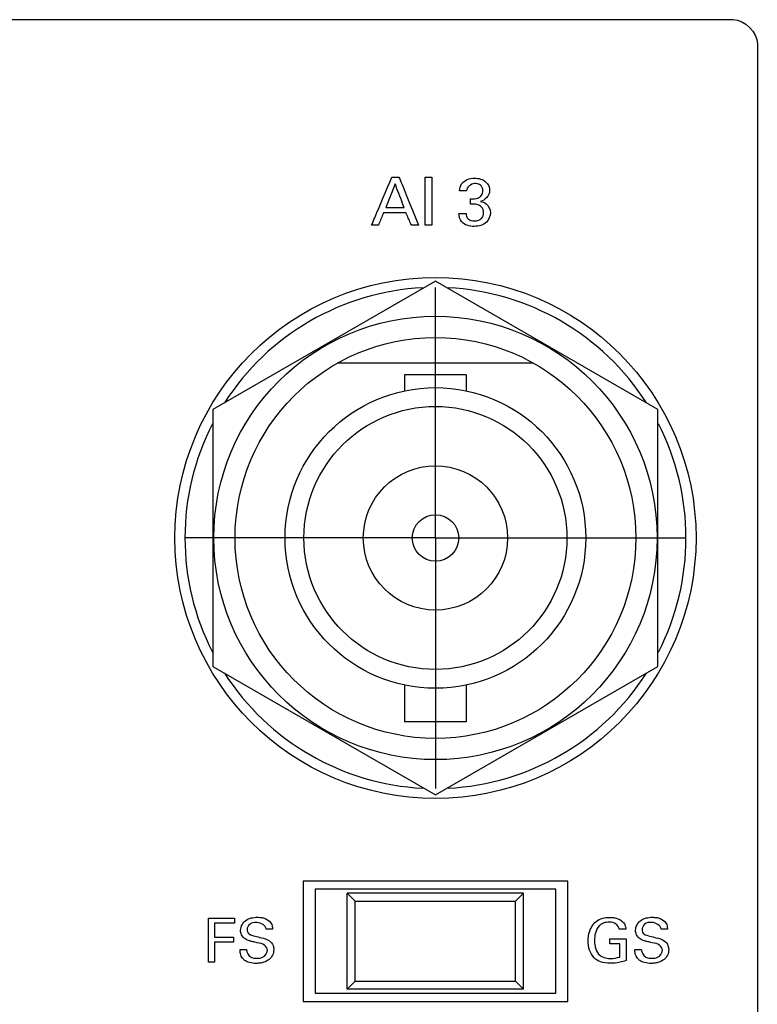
# Model space of a CAD drawing. Header units: inches. Extents: x 0 to 34, y 0 to 22.
# Tile 49 of 111: x 11.7 to 12.6, y 13 to 14.3. Entities that reach past the tile are written whole.
import ezdxf

# ---------------------------------------------------------------- set-up
doc = ezdxf.new("R2010")
doc.units = ezdxf.units.IN
doc.header["$LTSCALE"] = 1.87
doc.header["$MEASUREMENT"] = 0
doc.linetypes.add('CENTER', pattern=[0.6, 0.375, -0.075, 0.075, -0.075])
doc.layers.get('0').update_dxf_attribs({"linetype": 'CONTINUOUS'})
doc.layers.add('DATUMCURVES', color=7, linetype='CONTINUOUS')
doc.layers.add('DEFAULT_1', color=7, linetype='CENTER')

msp = doc.modelspace()

# ---------------------------------------------------------------- linework, layer by layer
at = {"color": 7, "linetype": 'CONTINUOUS'}
for p, q in [((12.211, 13.927), (11.9335, 13.7667)), ((12.4885, 13.7667), (12.211, 13.927)), ((12.3334, 13.8245), (12.0886, 13.8245)), ((12.1725, 13.8098), (12.1725, 13.79)), ((12.2495, 13.8098), (12.1725, 13.8098)), ((12.2495, 13.8098), (12.2495, 13.79)), ((11.9335, 13.7667), (11.9335, 13.4463)), ((12.4885, 13.4463), (12.4885, 13.7667)), ((11.9335, 13.4463), (12.211, 13.2861)), ((12.211, 13.2861), (12.4885, 13.4463)), ((12.1725, 13.423), (12.1725, 13.3773)), ((12.2495, 13.423), (12.2495, 13.3773)), ((12.2495, 13.3773), (12.1725, 13.3773)), ((12.376, 13.1785), (12.046, 13.1785)), ((12.046, 13.1785), (12.046, 13.0285)), ((12.376, 13.0285), (12.376, 13.1785)), ((12.361, 13.1685), (12.061, 13.1685)), ((12.061, 13.1685), (12.061, 13.0385)), ((12.361, 13.0385), (12.361, 13.1685)), ((12.321, 13.1635), (12.101, 13.1635)), ((12.101, 13.1635), (12.111, 13.1535)), ((12.101, 13.0435), (12.101, 13.1635)), ((12.311, 13.1535), (12.321, 13.1635)), ((12.321, 13.0435), (12.321, 13.1635)), ((12.111, 13.1535), (12.311, 13.1535)), ((12.111, 13.0535), (12.111, 13.1535)), ((12.311, 13.0535), (12.311, 13.1535)), ((12.101, 13.0435), (12.111, 13.0535)), ((12.321, 13.0435), (12.101, 13.0435)), ((12.111, 13.0535), (12.311, 13.0535)), ((12.311, 13.0535), (12.321, 13.0435)), ((12.061, 13.0385), (12.361, 13.0385)), ((12.046, 13.0285), (12.376, 13.0285))]:
    msp.add_line(p, q, dxfattribs=at)
for radius in [0.325, 0.2765, 0.25, 0.1875, 0.164, 0.09, 0.029]:
    msp.add_circle((12.211, 13.6065), radius, dxfattribs=at)
for start, end in [(92.8821, 147.3645), (32.6355, 87.1179), (152.8684, 207.1316), (332.8684, 27.1316), (212.6355, 267.1179), (272.8821, 327.3645)]:
    msp.add_arc((12.211, 13.6065), 0.3125, start, end, dxfattribs=at)
at = {"layer": 'DATUMCURVES', "color": 40, "linetype": 'CONTINUOUS'}
for points, knots in [([(8.8225, 14.253, 0.8645), (9.0183, 14.253, 0.8645), (10.2716, 14.253, 0.8645), (11.525, 14.253, 0.8645), (12.5825, 14.253, 0.8645)], [0, 0, 0, 0, 0.15625, 1, 1, 1, 1]), ([(12.6125, 14.223, 0.8645), (12.6125, 13.982, 0.8645), (12.6125, 12.4402, 0.8645), (12.6125, 10.8983, 0.8645), (12.6125, 9.5973, 0.8645)], [0, 0, 0, 0, 0.15625, 1, 1, 1, 1]), ([(12.1313, 13.9965, 0.8645), (12.1326, 13.9997, 0.8645), (12.1411, 14.0197, 0.8645), (12.1495, 14.0398, 0.8645), (12.1566, 14.0567, 0.8645)], [0, 0, 0, 0, 0.15625, 1, 1, 1, 1]), ([(12.1655, 14.0567, 0.8645), (12.1668, 14.0536, 0.8645), (12.1749, 14.0335, 0.8645), (12.183, 14.0134, 0.8645), (12.1899, 13.9965, 0.8645)], [0, 0, 0, 0, 0.15625, 1, 1, 1, 1]), ([(12.1981, 13.9965, 0.8645), (12.1981, 13.9997, 0.8645), (12.1981, 14.0197, 0.8645), (12.1981, 14.0398, 0.8645), (12.1981, 14.0567, 0.8645)], [0, 0, 0, 0, 0.15625, 1, 1, 1, 1]), ([(12.2064, 14.0567, 0.8645), (12.2064, 14.0536, 0.8645), (12.2064, 14.0335, 0.8645), (12.2064, 14.0134, 0.8645), (12.2064, 13.9965, 0.8645)], [0, 0, 0, 0, 0.15625, 1, 1, 1, 1]), ([(12.2411, 14.0395, 0.8645), (12.2412, 14.0425, 0.8645), (12.2434, 14.0518, 0.8645), (12.2539, 14.0553, 0.8645), (12.2598, 14.0553, 0.8645)], [0, 0, 0, 0, 0.33306, 1, 1, 1, 1]), ([(12.2598, 14.0553, 0.8645), (12.2648, 14.0553, 0.8645), (12.2744, 14.0529, 0.8645), (12.2818, 14.0376, 0.8645), (12.2729, 14.0274, 0.8645), (12.2671, 14.0261, 0.8645)], [0, 0, 0, 0, 0.335494, 0.600004, 1, 1, 1, 1]), ([(12.1607, 14.0484, 0.8645), (12.1601, 14.0469, 0.8645), (12.1562, 14.0371, 0.8645), (12.1523, 14.0272, 0.8645), (12.1491, 14.0189, 0.8645)], [0, 0, 0, 0, 0.15625, 1, 1, 1, 1]), ([(12.1718, 14.0189, 0.8645), (12.1712, 14.0205, 0.8645), (12.1675, 14.0303, 0.8645), (12.1638, 14.0401, 0.8645), (12.1607, 14.0484, 0.8645)], [0, 0, 0, 0, 0.15625, 1, 1, 1, 1]), ([(12.2618, 14.0486, 0.8645), (12.2612, 14.0487, 0.8645), (12.2557, 14.0486, 0.8645), (12.25, 14.0441, 0.8645), (12.2496, 14.0395, 0.8645)], [0, 0, 0, 0, 0.107648, 1, 1, 1, 1]), ([(12.2548, 14.0295, 0.8645), (12.2581, 14.0292, 0.8645), (12.2634, 14.0295, 0.8645), (12.2693, 14.0338, 0.8645), (12.2705, 14.039, 0.8645), (12.2698, 14.0436, 0.8645), (12.267, 14.0473, 0.8645), (12.2639, 14.0485, 0.8645), (12.2618, 14.0486, 0.8645)], [0, 0, 0, 0, 0.289095, 0.435321, 0.603826, 0.726798, 0.829681, 1, 1, 1, 1]), ([(12.2671, 14.0261, 0.8645), (12.2697, 14.0257, 0.8645), (12.2764, 14.0236, 0.8645), (12.2795, 14.0162, 0.8645), (12.2795, 14.0121, 0.8645)], [0, 0, 0, 0, 0.381696, 1, 1, 1, 1]), ([(12.1491, 14.0189, 0.8645), (12.1502, 14.0189, 0.8645), (12.1578, 14.0189, 0.8645), (12.1654, 14.0189, 0.8645), (12.1718, 14.0189, 0.8645)], [0, 0, 0, 0, 0.15625, 1, 1, 1, 1]), ([(12.2711, 14.0122, 0.8645), (12.2712, 14.0148, 0.8645), (12.2695, 14.0197, 0.8645), (12.2624, 14.0231, 0.8645), (12.2575, 14.0229, 0.8645), (12.2548, 14.0228, 0.8645)], [0, 0, 0, 0, 0.339158, 0.637142, 1, 1, 1, 1]), ([(12.1464, 14.0122, 0.8645), (12.146, 14.0114, 0.8645), (12.1439, 14.0062, 0.8645), (12.1417, 14.0009, 0.8645), (12.1399, 13.9965, 0.8645)], [0, 0, 0, 0, 0.15625, 1, 1, 1, 1]), ([(12.1743, 14.0122, 0.8645), (12.1729, 14.0122, 0.8645), (12.1635, 14.0122, 0.8645), (12.1542, 14.0122, 0.8645), (12.1464, 14.0122, 0.8645)], [0, 0, 0, 0, 0.15625, 1, 1, 1, 1]), ([(12.1808, 13.9965, 0.8645), (12.1805, 13.9973, 0.8645), (12.1783, 14.0026, 0.8645), (12.1761, 14.0078, 0.8645), (12.1743, 14.0122, 0.8645)], [0, 0, 0, 0, 0.15625, 1, 1, 1, 1]), ([(12.2795, 14.0121, 0.8645), (12.2795, 14.0079, 0.8645), (12.275, 13.998, 0.8645), (12.2594, 13.9935, 0.8645), (12.2431, 13.9978, 0.8645), (12.2404, 14.0078, 0.8645), (12.2402, 14.0114, 0.8645)], [0, 0, 0, 0, 0.223054, 0.50713, 0.808103, 1, 1, 1, 1]), ([(12.2491, 14.0114, 0.8645), (12.249, 14.0089, 0.8645), (12.251, 14.0032, 0.8645), (12.2587, 14.0015, 0.8645), (12.2646, 14.0024, 0.8645), (12.2696, 14.0055, 0.8645), (12.2711, 14.0096, 0.8645), (12.2711, 14.0122, 0.8645)], [0, 0, 0, 0, 0.221504, 0.478133, 0.639467, 0.769827, 1, 1, 1, 1]), ([(11.9277, 13.1323, 0.8645), (11.9294, 13.1323, 0.8645), (11.9403, 13.1323, 0.8645), (11.9513, 13.1323, 0.8645), (11.9605, 13.1323, 0.8645)], [0, 0, 0, 0, 0.15625, 1, 1, 1, 1]), ([(11.9277, 13.0772, 0.8645), (11.9277, 13.08, 0.8645), (11.9277, 13.0984, 0.8645), (11.9277, 13.1168, 0.8645), (11.9277, 13.1323, 0.8645)], [0, 0, 0, 0, 0.15625, 1, 1, 1, 1]), ([(12.0013, 13.0922, 0.8645), (12.0013, 13.0946, 0.8645), (11.9977, 13.1002, 0.8645), (11.9899, 13.1011, 0.8645), (11.9836, 13.1028, 0.8645), (11.9785, 13.1041, 0.8645), (11.9731, 13.1061, 0.8645), (11.9687, 13.111, 0.8645), (11.967, 13.12, 0.8645), (11.9721, 13.1293, 0.8645), (11.9813, 13.1328, 0.8645), (11.9883, 13.1336, 0.8645), (11.9927, 13.1332, 0.8645), (11.9946, 13.1329, 0.8645)], [0, 0, 0, 0, 0.089355, 0.210968, 0.281653, 0.334722, 0.408495, 0.494798, 0.567048, 0.741245, 0.832927, 0.929463, 1, 1, 1, 1]), ([(11.9946, 13.1329, 0.8645), (11.9952, 13.1328, 0.8645), (11.9988, 13.1319, 0.8645), (12.0042, 13.1293, 0.8645), (12.0074, 13.1234, 0.8645), (12.0077, 13.12, 0.8645), (12.0078, 13.1186, 0.8645)], [0, 0, 0, 0, 0.088572, 0.522975, 0.796261, 1, 1, 1, 1]), ([(12.4014, 13.1038, 0.8645), (12.4014, 13.1079, 0.8645), (12.4028, 13.1176, 0.8645), (12.4104, 13.1291, 0.8645), (12.421, 13.1328, 0.8645), (12.4275, 13.1333, 0.8645), (12.4324, 13.1331, 0.8645), (12.4382, 13.1321, 0.8645), (12.4443, 13.1288, 0.8645), (12.448, 13.1231, 0.8645), (12.4484, 13.1199, 0.8645), (12.4485, 13.1186, 0.8645)], [0, 0, 0, 0, 0.170728, 0.400119, 0.52869, 0.621401, 0.671794, 0.730238, 0.865991, 0.945263, 1, 1, 1, 1]), ([(12.494, 13.0922, 0.8645), (12.494, 13.0946, 0.8645), (12.4904, 13.1002, 0.8645), (12.4825, 13.1011, 0.8645), (12.4762, 13.1028, 0.8645), (12.4711, 13.1041, 0.8645), (12.4658, 13.1061, 0.8645), (12.4614, 13.111, 0.8645), (12.4596, 13.12, 0.8645), (12.4648, 13.1293, 0.8645), (12.474, 13.1328, 0.8645), (12.4809, 13.1336, 0.8645), (12.4853, 13.1332, 0.8645), (12.4872, 13.1329, 0.8645)], [0, 0, 0, 0, 0.089354, 0.210975, 0.281709, 0.334792, 0.408494, 0.494798, 0.567051, 0.741227, 0.832883, 0.929415, 1, 1, 1, 1]), ([(12.4872, 13.1329, 0.8645), (12.4878, 13.1328, 0.8645), (12.4915, 13.1319, 0.8645), (12.4969, 13.1293, 0.8645), (12.5001, 13.1234, 0.8645), (12.5003, 13.12, 0.8645), (12.5004, 13.1186, 0.8645)], [0, 0, 0, 0, 0.088629, 0.523102, 0.796281, 1, 1, 1, 1]), ([(11.9605, 13.1258, 0.8645), (11.9592, 13.1258, 0.8645), (11.9509, 13.1258, 0.8645), (11.9425, 13.1258, 0.8645), (11.9355, 13.1258, 0.8645)], [0, 0, 0, 0, 0.15625, 1, 1, 1, 1]), ([(11.9355, 13.1258, 0.8645), (11.9355, 13.1249, 0.8645), (11.9355, 13.1192, 0.8645), (11.9355, 13.1135, 0.8645), (11.9355, 13.1086, 0.8645)], [0, 0, 0, 0, 0.15625, 1, 1, 1, 1]), ([(11.9999, 13.1186, 0.8645), (11.9996, 13.1233, 0.8645), (11.9897, 13.1284, 0.8645), (11.9792, 13.126, 0.8645), (11.9759, 13.1204, 0.8645), (11.976, 13.1178, 0.8645), (11.9761, 13.1176, 0.8645)], [0, 0, 0, 0, 0.458034, 0.755099, 0.988313, 1, 1, 1, 1]), ([(11.9761, 13.1176, 0.8645), (11.9762, 13.1158, 0.8645), (11.9785, 13.1112, 0.8645), (11.9834, 13.1105, 0.8645), (11.986, 13.1098, 0.8645)], [0, 0, 0, 0, 0.406284, 1, 1, 1, 1]), ([(12.4402, 13.1186, 0.8645), (12.4398, 13.121, 0.8645), (12.4366, 13.1262, 0.8645), (12.4283, 13.1276, 0.8645), (12.4207, 13.1267, 0.8645), (12.4139, 13.1221, 0.8645), (12.4101, 13.1141, 0.8645), (12.4091, 13.1053, 0.8645), (12.4096, 13.0999, 0.8645), (12.4101, 13.0974, 0.8645)], [0, 0, 0, 0, 0.128942, 0.289459, 0.41674, 0.531157, 0.710429, 0.867987, 1, 1, 1, 1]), ([(12.4925, 13.1186, 0.8645), (12.4922, 13.1233, 0.8645), (12.4823, 13.1284, 0.8645), (12.4718, 13.1261, 0.8645), (12.4686, 13.1204, 0.8645), (12.4687, 13.1178, 0.8645), (12.4687, 13.1176, 0.8645)], [0, 0, 0, 0, 0.45785, 0.755113, 0.988314, 1, 1, 1, 1]), ([(12.4687, 13.1176, 0.8645), (12.4688, 13.1158, 0.8645), (12.4711, 13.1112, 0.8645), (12.476, 13.1105, 0.8645), (12.4786, 13.1098, 0.8645)], [0, 0, 0, 0, 0.406098, 1, 1, 1, 1]), ([(11.9355, 13.1086, 0.8645), (11.9367, 13.1086, 0.8645), (11.9446, 13.1086, 0.8645), (11.9524, 13.1086, 0.8645), (11.9591, 13.1086, 0.8645)], [0, 0, 0, 0, 0.15625, 1, 1, 1, 1]), ([(11.986, 13.1098, 0.8645), (11.9886, 13.1092, 0.8645), (11.9946, 13.1076, 0.8645), (12.0008, 13.106, 0.8645), (12.0038, 13.104, 0.8645)], [0, 0, 0, 0, 0.433463, 1, 1, 1, 1]), ([(12.4285, 13.1065, 0.8645), (12.4295, 13.1065, 0.8645), (12.4363, 13.1065, 0.8645), (12.443, 13.1065, 0.8645), (12.4487, 13.1065, 0.8645)], [0, 0, 0, 0, 0.15625, 1, 1, 1, 1]), ([(12.4487, 13.1065, 0.8645), (12.4487, 13.1051, 0.8645), (12.4487, 13.096, 0.8645), (12.4487, 13.0869, 0.8645), (12.4487, 13.0793, 0.8645)], [0, 0, 0, 0, 0.15625, 1, 1, 1, 1]), ([(12.4786, 13.1098, 0.8645), (12.4812, 13.1092, 0.8645), (12.4872, 13.1076, 0.8645), (12.4935, 13.106, 0.8645), (12.4964, 13.104, 0.8645)], [0, 0, 0, 0, 0.433235, 1, 1, 1, 1]), ([(11.9591, 13.1022, 0.8645), (11.9579, 13.1022, 0.8645), (11.95, 13.1022, 0.8645), (11.9421, 13.1022, 0.8645), (11.9355, 13.1022, 0.8645)], [0, 0, 0, 0, 0.15625, 1, 1, 1, 1]), ([(11.9355, 13.1022, 0.8645), (11.9355, 13.1009, 0.8645), (11.9355, 13.0925, 0.8645), (11.9355, 13.0842, 0.8645), (11.9355, 13.0772, 0.8645)], [0, 0, 0, 0, 0.15625, 1, 1, 1, 1]), ([(11.9734, 13.0794, 0.8645), (11.9723, 13.0802, 0.8645), (11.9695, 13.0826, 0.8645), (11.9674, 13.0876, 0.8645), (11.9672, 13.0916, 0.8645), (11.9672, 13.0933, 0.8645)], [0, 0, 0, 0, 0.255041, 0.678849, 1, 1, 1, 1]), ([(12.0038, 13.104, 0.8645), (12.0059, 13.1027, 0.8645), (12.0087, 13.099, 0.8645), (12.0094, 13.0936, 0.8645), (12.009, 13.0895, 0.8645), (12.0076, 13.0851, 0.8645), (12.0038, 13.0802, 0.8645), (11.9979, 13.0773, 0.8645), (11.9923, 13.076, 0.8645), (11.9863, 13.0757, 0.8645), (11.9798, 13.0763, 0.8645), (11.9751, 13.0783, 0.8645), (11.9734, 13.0794, 0.8645)], [0, 0, 0, 0, 0.128911, 0.217512, 0.278519, 0.3373, 0.4549, 0.587213, 0.663947, 0.749704, 0.896414, 1, 1, 1, 1]), ([(11.9751, 13.0933, 0.8645), (11.9753, 13.0895, 0.8645), (11.9792, 13.0824, 0.8645), (11.9859, 13.0823, 0.8645), (11.9884, 13.0823, 0.8645)], [0, 0, 0, 0, 0.603022, 1, 1, 1, 1]), ([(12.4487, 13.0793, 0.8645), (12.4463, 13.0785, 0.8645), (12.4398, 13.0766, 0.8645), (12.429, 13.0755, 0.8645), (12.4175, 13.0767, 0.8645), (12.408, 13.0827, 0.8645), (12.4025, 13.0923, 0.8645), (12.4014, 13.1, 0.8645), (12.4014, 13.1038, 0.8645)], [0, 0, 0, 0, 0.120691, 0.310198, 0.504393, 0.645753, 0.821191, 1, 1, 1, 1]), ([(12.4101, 13.0974, 0.8645), (12.4102, 13.097, 0.8645), (12.411, 13.0934, 0.8645), (12.4133, 13.0873, 0.8645), (12.421, 13.0826, 0.8645), (12.4304, 13.0816, 0.8645), (12.4372, 13.0826, 0.8645), (12.4411, 13.0838, 0.8645)], [0, 0, 0, 0, 0.031797, 0.278631, 0.480456, 0.689103, 1, 1, 1, 1]), ([(12.4411, 13.0838, 0.8645), (12.4411, 13.0846, 0.8645), (12.4411, 13.0901, 0.8645), (12.4411, 13.0955, 0.8645), (12.4411, 13.1001, 0.8645)], [0, 0, 0, 0, 0.15625, 1, 1, 1, 1]), ([(12.466, 13.0794, 0.8645), (12.4649, 13.0802, 0.8645), (12.4622, 13.0826, 0.8645), (12.46, 13.0876, 0.8645), (12.4598, 13.0916, 0.8645), (12.4598, 13.0933, 0.8645)], [0, 0, 0, 0, 0.255002, 0.678853, 1, 1, 1, 1]), ([(12.4964, 13.104, 0.8645), (12.4985, 13.1027, 0.8645), (12.5013, 13.099, 0.8645), (12.5021, 13.0936, 0.8645), (12.5017, 13.0895, 0.8645), (12.5003, 13.0851, 0.8645), (12.4964, 13.0802, 0.8645), (12.4906, 13.0773, 0.8645), (12.485, 13.076, 0.8645), (12.4789, 13.0757, 0.8645), (12.4724, 13.0763, 0.8645), (12.4677, 13.0783, 0.8645), (12.466, 13.0794, 0.8645)], [0, 0, 0, 0, 0.128861, 0.217476, 0.278493, 0.337284, 0.454904, 0.587244, 0.663996, 0.749775, 0.896405, 1, 1, 1, 1]), ([(12.4678, 13.0933, 0.8645), (12.4679, 13.0895, 0.8645), (12.4718, 13.0824, 0.8645), (12.4785, 13.0823, 0.8645), (12.481, 13.0823, 0.8645)], [0, 0, 0, 0, 0.602967, 1, 1, 1, 1]), ([(11.9884, 13.0823, 0.8645), (11.9907, 13.0823, 0.8645), (11.9967, 13.0827, 0.8645), (12.0013, 13.0887, 0.8645), (12.0013, 13.0922, 0.8645)], [0, 0, 0, 0, 0.395812, 1, 1, 1, 1]), ([(12.481, 13.0823, 0.8645), (12.4834, 13.0823, 0.8645), (12.4894, 13.0827, 0.8645), (12.494, 13.0887, 0.8645), (12.494, 13.0922, 0.8645)], [0, 0, 0, 0, 0.395812, 1, 1, 1, 1])]:
    msp.add_open_spline(points, degree=3, knots=knots, dxfattribs=at)
for points in [[(12.5825, 14.253, 0.8645), (12.5966, 14.253, 0.8645), (12.6125, 14.2371, 0.8645), (12.6125, 14.223, 0.8645)], [(12.1566, 14.0567, 0.8645), (12.1596, 14.0567, 0.8645), (12.1626, 14.0567, 0.8645), (12.1655, 14.0567, 0.8645)], [(12.1981, 14.0567, 0.8645), (12.2008, 14.0567, 0.8645), (12.2036, 14.0567, 0.8645), (12.2064, 14.0567, 0.8645)], [(12.2496, 14.0395, 0.8645), (12.2468, 14.0395, 0.8645), (12.2439, 14.0395, 0.8645), (12.2411, 14.0395, 0.8645)], [(12.2548, 14.0228, 0.8645), (12.2548, 14.025, 0.8645), (12.2548, 14.0273, 0.8645), (12.2548, 14.0295, 0.8645)], [(12.2402, 14.0114, 0.8645), (12.2432, 14.0114, 0.8645), (12.2461, 14.0114, 0.8645), (12.2491, 14.0114, 0.8645)], [(12.1399, 13.9965, 0.8645), (12.137, 13.9965, 0.8645), (12.1342, 13.9965, 0.8645), (12.1313, 13.9965, 0.8645)], [(12.1899, 13.9965, 0.8645), (12.1869, 13.9965, 0.8645), (12.1838, 13.9965, 0.8645), (12.1808, 13.9965, 0.8645)], [(12.2064, 13.9965, 0.8645), (12.2036, 13.9965, 0.8645), (12.2008, 13.9965, 0.8645), (12.1981, 13.9965, 0.8645)], [(11.9605, 13.1323, 0.8645), (11.9605, 13.1301, 0.8645), (11.9605, 13.128, 0.8645), (11.9605, 13.1258, 0.8645)], [(12.0078, 13.1186, 0.8645), (12.0052, 13.1186, 0.8645), (12.0025, 13.1186, 0.8645), (11.9999, 13.1186, 0.8645)], [(12.4485, 13.1186, 0.8645), (12.4457, 13.1186, 0.8645), (12.443, 13.1186, 0.8645), (12.4402, 13.1186, 0.8645)], [(12.5004, 13.1186, 0.8645), (12.4978, 13.1186, 0.8645), (12.4952, 13.1186, 0.8645), (12.4925, 13.1186, 0.8645)], [(11.9591, 13.1086, 0.8645), (11.9591, 13.1065, 0.8645), (11.9591, 13.1043, 0.8645), (11.9591, 13.1022, 0.8645)], [(12.4285, 13.1001, 0.8645), (12.4285, 13.1023, 0.8645), (12.4285, 13.1044, 0.8645), (12.4285, 13.1065, 0.8645)], [(11.9672, 13.0933, 0.8645), (11.9698, 13.0933, 0.8645), (11.9725, 13.0933, 0.8645), (11.9751, 13.0933, 0.8645)], [(12.4411, 13.1001, 0.8645), (12.4369, 13.1001, 0.8645), (12.4327, 13.1001, 0.8645), (12.4285, 13.1001, 0.8645)], [(12.4598, 13.0933, 0.8645), (12.4625, 13.0933, 0.8645), (12.4651, 13.0933, 0.8645), (12.4678, 13.0933, 0.8645)], [(11.9355, 13.0772, 0.8645), (11.9329, 13.0772, 0.8645), (11.9303, 13.0772, 0.8645), (11.9277, 13.0772, 0.8645)]]:
    msp.add_open_spline(points, degree=3, dxfattribs=at)
at = {"layer": 'DEFAULT_1', "color": 7, "linetype": 'CENTER'}
for q in [(12.211, 13.919), (11.8985, 13.6065), (12.5235, 13.6065), (12.211, 13.294)]:
    msp.add_line((12.211, 13.6065), q, dxfattribs=at)

doc.saveas('drawing.dxf')
